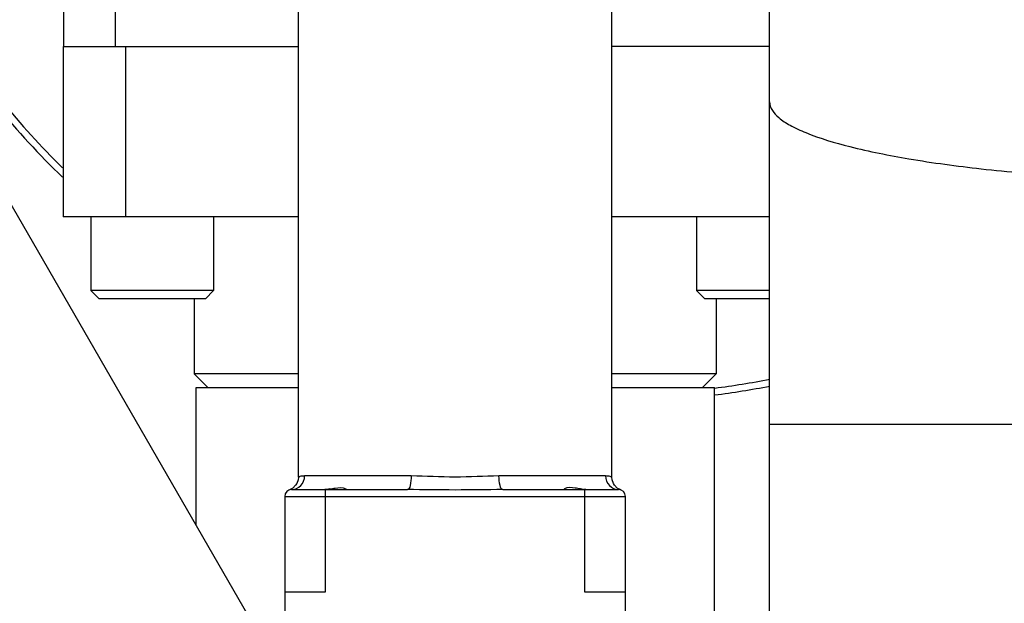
# Model space of a CAD drawing. Header units: millimetres. Extents: x 0 to 1189, y 0 to 841.
# Tile 26 of 173: x 441.49 to 447.27, y 200.23 to 203.66. Entities that reach past the tile are written whole.
import ezdxf
from ezdxf.enums import TextEntityAlignment as Align

# ---------------------------------------------------------------- set-up
doc = ezdxf.new("R2010")
doc.units = ezdxf.units.MM
doc.header["$LTSCALE"] = 65.395
doc.layers.get('0').update_dxf_attribs({"linetype": 'CONTINUOUS'})
for name, color, linetype in [('1707_125001_01_PBL1175', 7, 'CONTINUOUS'), ('1907_153200_72_ABL1227', 7, 'CONTINUOUS'), ('1907_153200_72_T1_PBL1235', 7, 'CONTINUOUS'), ('32007_153200_01_ABL1189', 7, 'CONTINUOUS'), ('32007_153200_01_T1_PBL1232', 7, 'CONTINUOUS'), ('6M32E_GENSET_VERROHRUNG_ABL1095', 7, 'CONTINUOUS'), ('EN1092-1-01A-DN65_PN16-77_5_PBL1228', 7, 'CONTINUOUS'), ('links_14_VBL1092', 7, 'CONTINUOUS'), ('PUMPENAGGRR45_125_160_FL-Z-DB50_PBL1149', 7, 'CONTINUOUS')]:
    doc.layers.add(name, color=color, linetype=linetype)
doc.styles.get("Standard").update_dxf_attribs({"font": 'txt', "width": 0.6})
doc.dimstyles.new('DIMSTYLE_2', dxfattribs={"dimtxt": 3.5, "dimasz": 3.5, "dimexe": 1.8, "dimexo": 0, "dimgap": 0.875, "dimtad": 1, "dimlfac": 25, "dimdsep": 46, "dimtxsty": 'Standard', "dimblk": '_FILLED', "dimblk1": '_FILLED', "dimblk2": '_FILLED', "dimcen": 0.09, "dimadec": 0, "dimazin": 0, "dimtp": 2, "dimtm": 2, "dimtfac": 1, "dimtofl": 0, "dimtmove": 0, "dimatfit": 3, "dimldrblk": '_FILLED', "dimfxl": 1, "dimtolj": 1, "dimarcsym": 0})

# ---------------------------------------------------------------- blocks, each defined once
blk = doc.blocks.new('_FILLED')
at = {"color": 0, "linetype": 'ByBlock'}
blk.add_solid([(0, 0), (-1, 0.1671), (-1, -0.1671)], dxfattribs=at)
blk = doc.blocks.new('*D14')
at = {"color": 6, "linetype": 'Continuous'}
for p, q in [((469.4474, 230.5969), (469.4474, 153.8786)), ((302.0875, 223.837), (302.0875, 153.8786)), ((302.0875, 155.6786), (385.7675, 155.6786)), ((469.4474, 155.6786), (385.7675, 155.6786))]:
    blk.add_line(p, q, dxfattribs=at)
at = {"color": 6, "linetype": 'Continuous', "xscale": 3.5, "yscale": 3.5, "zscale": 3.5, "rotation": 180}
blk.add_blockref('_FILLED', (302.0875, 155.6786), dxfattribs=at)
at = {"color": 6, "linetype": 'Continuous', "xscale": 3.5, "yscale": 3.5, "zscale": 3.5}
blk.add_blockref('_FILLED', (469.4474, 155.6786), dxfattribs=at)
at = {"color": 6, "linetype": 'Continuous', "width": 0.636905}
blk.add_text('4184', height=3.5, dxfattribs=at).set_placement((385.7675, 156.5536), align=Align.CENTER)
blk = doc.blocks.new('PUMPENAGGRR45_125_160_FL-Z-DB50_PBL1149', base_point=(443.0905, 205.8067))
at = {"layer": 'PUMPENAGGRR45_125_160_FL-Z-DB50_PBL1149', "color": 7, "linetype": 'Continuous'}
for p, q in [((441.7495, 204.1575), (441.7495, 203.4981)), ((443.1275, 200.9712), (443.1275, 204.1214)), ((444.9675, 200.9712), (444.9675, 204.1214)), ((441.7475, 203.4981), (443.1275, 203.4981)), ((441.7475, 203.4981), (441.7475, 202.4981)), ((445.8935, 203.4981), (444.9675, 203.4981)), ((443.1275, 202.4981), (441.7475, 202.4981)), ((441.9095, 202.4981), (441.9095, 202.0661)), ((442.6295, 202.4981), (442.6295, 202.0661)), ((445.8935, 202.4981), (444.9675, 202.4981)), ((445.4655, 202.4981), (445.4655, 202.0661)), ((442.6295, 202.0661), (441.9095, 202.0661)), ((441.9575, 202.0181), (441.9095, 202.0661)), ((442.5815, 202.0181), (442.6295, 202.0661)), ((445.8935, 202.0661), (445.4655, 202.0661)), ((445.5135, 202.0181), (445.4655, 202.0661)), ((442.5815, 202.0181), (441.9575, 202.0181)), ((442.5155, 202.0181), (442.5155, 201.5781)), ((445.8935, 202.0181), (445.5135, 202.0181)), ((445.5795, 202.0181), (445.5795, 201.5781)), ((443.1275, 201.5781), (442.5155, 201.5781)), ((442.5955, 201.4981), (442.5155, 201.5781)), ((445.5795, 201.5781), (444.9675, 201.5781)), ((445.4995, 201.4981), (445.5795, 201.5781)), ((443.0953, 200.9071), (443.0751, 200.8961)), ((443.0475, 200.8581), (443.0475, 199.9781)), ((443.0751, 200.8961), (443.0747, 200.896)), ((443.0875, 200.8981), (443.7675, 200.8981)), ((444.3275, 200.8981), (445.0075, 200.8981)), ((445.02, 200.8961), (445.0198, 200.8961)), ((445.0475, 199.9781), (445.0475, 200.8581)), ((443.0475, 200.2981), (443.2875, 200.2981)), ((444.8075, 200.2981), (445.0475, 200.2981))]:
    blk.add_line(p, q, dxfattribs=at)
at = {"layer": 'PUMPENAGGRR45_125_160_FL-Z-DB50_PBL1149', "color": 9, "linetype": 'Continuous'}
for p, q in [((442.0545, 203.4981), (442.0545, 203.9286)), ((442.1145, 202.4981), (442.1145, 203.4981)), ((443.7899, 200.9781), (443.1643, 200.9781)), ((444.9307, 200.9781), (444.3051, 200.9781)), ((443.0475, 200.8581), (445.0475, 200.8581)), ((443.2875, 200.2981), (443.2875, 200.8981)), ((444.8075, 200.8981), (444.8075, 200.2981))]:
    blk.add_line(p, q, dxfattribs=at)
at = {"layer": 'PUMPENAGGRR45_125_160_FL-Z-DB50_PBL1149', "color": 7, "linetype": 'Continuous'}
for points in [[(443.1275, 200.9712), (443.1257, 200.9547), (443.1178, 200.9331), (443.1116, 200.9234), (443.0953, 200.9071)], [(445.0198, 200.8961), (444.9996, 200.9071), (444.9833, 200.9234), (444.9771, 200.9331), (444.9692, 200.9547), (444.9675, 200.9712)]]:
    blk.add_lwpolyline(points, dxfattribs=at)
for centre, radius, start, end in [((444.9935, 206.0981), 4.68, 212.09165, 225.99713), ((444.9935, 206.0981), 4.64, 212.40546, 225.52566), ((444.9935, 206.0981), 4.64, 277.15617, 281.20031), ((444.9935, 206.0981), 4.68, 277.09038, 281.10382), ((443.0875, 200.8581), 0.04, 90, 180), ((443.2797, 200.989), 0.0909, 270.03966, 272.15405), ((444.8221, 201.0802), 0.1824, 262.91746, 264.34496), ((445.0075, 200.8581), 0.04, 0, 90)]:
    blk.add_arc(centre, radius, start, end, dxfattribs=at)
at = {"layer": 'PUMPENAGGRR45_125_160_FL-Z-DB50_PBL1149', "color": 9, "linetype": 'Continuous'}
for points, knots in [([(443.0875, 200.8981), (443.1072, 200.8981), (443.1486, 200.9159), (443.1643, 200.9578), (443.1643, 200.9781)], [0, 0, 0, 0, 0.49279, 1, 1, 1, 1]), ([(443.1643, 200.9781), (443.155, 200.9779), (443.1417, 200.9778), (443.1322, 200.9723), (443.1275, 200.9721), (443.1275, 200.9712)], [0, 0, 0, 0, 0.737377, 0.931956, 1, 1, 1, 1]), ([(443.7899, 200.9781), (443.7899, 200.9591), (443.7881, 200.9357), (443.7769, 200.8981), (443.7675, 200.8981)], [0, 0, 0, 0, 0.668158, 1, 1, 1, 1]), ([(444.3051, 200.9781), (444.2192, 200.9781), (444.0475, 200.9643), (443.8758, 200.9781), (443.7899, 200.9781)], [0, 0, 0, 0, 0.499999, 1, 1, 1, 1]), ([(444.3275, 200.8981), (444.318, 200.8981), (444.3068, 200.9357), (444.3051, 200.9591), (444.3051, 200.9781)], [0, 0, 0, 0, 0.331842, 1, 1, 1, 1]), ([(444.9307, 200.9781), (444.9307, 200.9578), (444.9463, 200.9159), (444.9877, 200.8981), (445.0075, 200.8981)], [0, 0, 0, 0, 0.50721, 1, 1, 1, 1]), ([(444.9675, 200.9712), (444.9675, 200.9721), (444.9627, 200.9724), (444.9533, 200.9778), (444.9399, 200.9778), (444.9307, 200.9781)], [0, 0, 0, 0, 0.067951, 0.262419, 1, 1, 1, 1]), ([(444.3275, 200.8981), (444.2344, 200.8981), (444.0477, 200.8935), (443.8611, 200.8981), (443.7675, 200.8981)], [0, 0, 0, 0, 0.498597, 1, 1, 1, 1])]:
    blk.add_open_spline(points, degree=3, knots=knots, dxfattribs=at)
at = {"layer": 'PUMPENAGGRR45_125_160_FL-Z-DB50_PBL1149', "color": 7, "linetype": 'Continuous'}
for points, knots in [([(443.3121, 200.9018), (443.3223, 200.9036), (443.3525, 200.9094), (443.3878, 200.9126), (443.4059, 200.9018)], [0, 0, 0, 0, 0.32967, 1, 1, 1, 1]), ([(444.7829, 200.9018), (444.7726, 200.9036), (444.7424, 200.9094), (444.7071, 200.9126), (444.689, 200.9018)], [0, 0, 0, 0, 0.329681, 1, 1, 1, 1]), ([(443.4059, 200.9018), (443.407, 200.9011), (443.4103, 200.8996), (443.4075, 200.8981), (443.4067, 200.8981)], [0, 0, 0, 0, 0.615084, 1, 1, 1, 1]), ([(444.689, 200.9018), (444.6879, 200.9011), (444.6846, 200.8996), (444.6874, 200.8981), (444.6882, 200.8981)], [0, 0, 0, 0, 0.613678, 1, 1, 1, 1]), ([(444.8152, 200.8981), (444.8134, 200.8981), (444.8097, 200.8982), (444.806, 200.8985), (444.8041, 200.8987)], [0, 0, 0, 0, 0.492043, 1, 1, 1, 1])]:
    blk.add_open_spline(points, degree=3, knots=knots, dxfattribs=at)
for points in [[(443.2953, 200.8992), (443.2913, 200.8987), (443.2872, 200.8983), (443.2831, 200.8981)], [(443.3121, 200.9018), (443.3065, 200.9008), (443.3009, 200.8999), (443.2953, 200.8992)], [(444.7996, 200.8992), (444.794, 200.8999), (444.7884, 200.9008), (444.7829, 200.9018)]]:
    blk.add_open_spline(points, degree=3, dxfattribs=at)
blk = doc.blocks.new('1707_125001_01_PBL1175', base_point=(440.5875, 203.9554))
at = {"layer": '1707_125001_01_PBL1175', "color": 7, "linetype": 'Continuous'}
blk.add_line((442.9028, 200.0382), (441.0932, 203.1724), dxfattribs=at)
blk = doc.blocks.new('32007_153200_01_T1_PBL1232', base_point=(448.6875, 202.2754))
at = {"layer": '32007_153200_01_T1_PBL1232', "color": 7, "linetype": 'Continuous'}
blk.add_line((445.8935, 197.8554), (445.8935, 216.8354), dxfattribs=at)
at = {"layer": '32007_153200_01_T1_PBL1232', "color": 9, "linetype": 'Continuous'}
blk.add_line((445.8935, 201.283), (451.4815, 201.283), dxfattribs=at)
blk.add_open_spline([(445.8935, 203.1741), (445.8935, 203.1385), (445.9386, 203.0819), (446.0188, 203.032), (446.1572, 202.9681), (446.3905, 202.9004), (446.7351, 202.8317), (447.1539, 202.7754), (447.8123, 202.7173), (448.6875, 202.6904), (449.5626, 202.7173), (450.221, 202.7754), (450.6399, 202.8317), (450.9845, 202.9004), (451.2178, 202.9681), (451.3561, 203.032), (451.4363, 203.0819), (451.4815, 203.1385), (451.4815, 203.1741)], degree=3, knots=[0, 0, 0, 0, 0.018418, 0.032293, 0.049928, 0.096666, 0.157894, 0.231665, 0.315369, 0.5, 0.684631, 0.768335, 0.842106, 0.903334, 0.950072, 0.967707, 0.981582, 1, 1, 1, 1], dxfattribs=at)
blk = doc.blocks.new('32007_153200_01_ABL1189', base_point=(448.6875, 202.3354))
at = {"layer": '32007_153200_01_T1_PBL1232'}
blk.add_blockref('32007_153200_01_T1_PBL1232', (448.6875, 202.2754), dxfattribs=at)
blk = doc.blocks.new('EN1092-1-01A-DN65_PN16-77_5_PBL1228', base_point=(444.6384, 198.8181))
at = {"layer": 'EN1092-1-01A-DN65_PN16-77_5_PBL1228', "color": 7, "linetype": 'Continuous'}
for p, q in [((443.5012, 199.2181), (443.3833, 199.2181)), ((445.8935, 199.2181), (444.4612, 199.2181)), ((445.8935, 198.4181), (445.2075, 198.4181))]:
    blk.add_line(p, q, dxfattribs=at)
blk = doc.blocks.new('1907_153200_72_T1_PBL1235', base_point=(444.0488, 200.3581))
at = {"layer": '1907_153200_72_T1_PBL1235', "color": 7, "linetype": 'Continuous'}
for p, q in [((442.5268, 201.4981), (443.1275, 201.4981)), ((442.5268, 200.6893), (442.5268, 201.4981)), ((444.9675, 201.4981), (445.5708, 201.4981)), ((445.5708, 199.2181), (445.5708, 201.4981))]:
    blk.add_line(p, q, dxfattribs=at)
blk = doc.blocks.new('1907_153200_72_ABL1227', base_point=(444.2102, 199.9581))
at = {"layer": '1907_153200_72_T1_PBL1235'}
blk.add_blockref('1907_153200_72_T1_PBL1235', (444.0488, 200.3581), dxfattribs=at)
at = {"layer": 'EN1092-1-01A-DN65_PN16-77_5_PBL1228'}
blk.add_blockref('EN1092-1-01A-DN65_PN16-77_5_PBL1228', (444.6384, 198.8181), dxfattribs=at)
blk = doc.blocks.new('6M32E_GENSET_VERROHRUNG_ABL1095', base_point=(297.8908, 254.2154))
at = {"layer": '1707_125001_01_PBL1175'}
blk.add_blockref('1707_125001_01_PBL1175', (440.5875, 203.9554), dxfattribs=at)
at = {"layer": '1907_153200_72_ABL1227'}
blk.add_blockref('1907_153200_72_ABL1227', (444.2102, 199.9581), dxfattribs=at)
at = {"layer": '32007_153200_01_ABL1189'}
blk.add_blockref('32007_153200_01_ABL1189', (448.6875, 202.3354), dxfattribs=at)
at = {"layer": 'PUMPENAGGRR45_125_160_FL-Z-DB50_PBL1149'}
blk.add_blockref('PUMPENAGGRR45_125_160_FL-Z-DB50_PBL1149', (443.0905, 205.8067), dxfattribs=at)
blk = doc.blocks.new('LINKS_14_VBL1092', base_point=(312.0428, 276.0554))
at = {"layer": '6M32E_GENSET_VERROHRUNG_ABL1095'}
blk.add_blockref('6M32E_GENSET_VERROHRUNG_ABL1095', (297.8908, 254.2154), dxfattribs=at)

msp = doc.modelspace()

# ---------------------------------------------------------------- block references
at = {"layer": 'links_14_VBL1092'}
msp.add_blockref('LINKS_14_VBL1092', (312.04282, 276.05542), dxfattribs=at)

# ---------------------------------------------------------------- dimensions: what is measured, and where the dimension line sits
at = {"color": 6, "linetype": 'Continuous'}
dim = msp.add_linear_dim(base=(469.44744, 155.67864), p1=(302.08746, 223.83701), p2=(469.44744, 230.59688), dimstyle='DIMSTYLE_2', dxfattribs=at)
dim.commit()
dim.dimension.update_dxf_attribs({"geometry": '*D14', "text_midpoint": (385.43412, 155.67864), "dimtype": 160})

doc.saveas('drawing.dxf')
